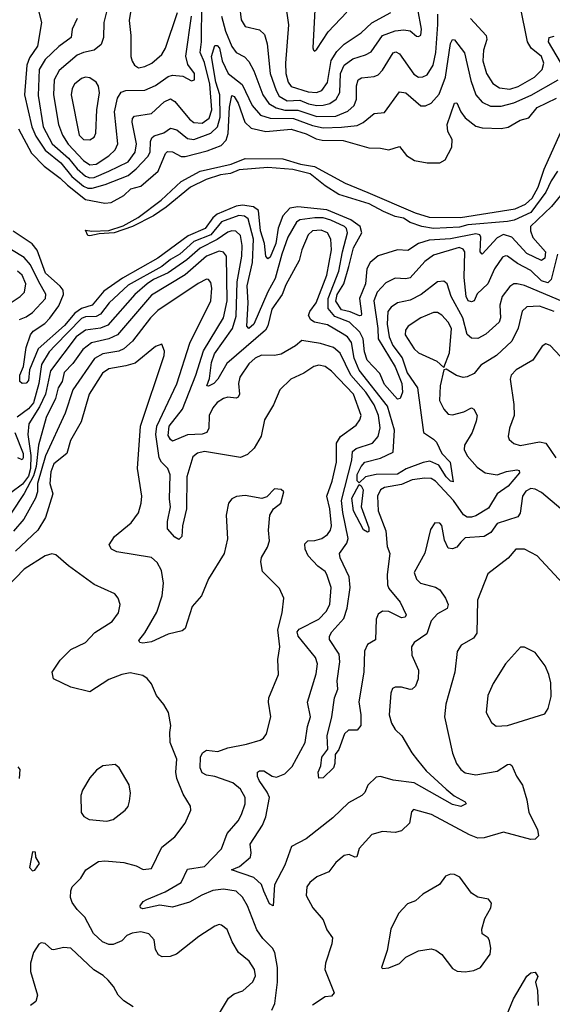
# Model space of a CAD drawing. Extents: x 2057697 to 2160550, y 827490 to 1016834.
# Tile 171 of 256: x 2139684 to 2142196, y 881241 to 885879. Entities that reach past the tile are written whole.
import ezdxf

# ---------------------------------------------------------------- set-up
doc = ezdxf.new("R2010")
doc.units = 0

msp = doc.modelspace()

# ---------------------------------------------------------------- linework, layer by layer
at = {"layer": '0CON20XD'}
for points in [[(2140720.5, 885945), (2140729, 885879), (2140747.3, 885847.3), (2140815, 885832), (2140838.7, 885808.7), (2140850.7, 885765), (2140865.6, 885625), (2140892.8, 885545), (2140908.4, 885518.4), (2140945, 885497.2), (2141005, 885499.2), (2141046.7, 885483.3), (2141085, 885474.6), (2141115, 885476.4), (2141147.1, 885485), (2141175.9, 885504.1), (2141194.5, 885535.5), (2141197.7, 885625), (2141215, 885664.7), (2141255, 885694.3), (2141315, 885712.8), (2141341.9, 885728.1), (2141395.4, 885804.6), (2141455, 885826.8), (2141495, 885831.2), (2141525.9, 885825.9), (2141555, 885801.4), (2141565, 885799.2), (2141575, 885806), (2141579.3, 885835), (2141544.3, 886025)], [(2140936.1, 885963.9), (2140952.2, 885855), (2140937.5, 885675), (2140939.5, 885625), (2140949.6, 885585), (2140965, 885563.7), (2141045, 885539.4), (2141083.8, 885536.2), (2141108.2, 885545), (2141135, 885583.1), (2141153.1, 885686.9), (2141180.2, 885729.8), (2141215, 885763.2), (2141295, 885816.6), (2141345, 885864.3), (2141435, 885913.3)], [(2139954.6, 885885), (2139931.5, 885835), (2139927.3, 885795), (2139868, 885752), (2139805, 885691.2), (2139776.7, 885645), (2139771.3, 885521.3), (2139795.2, 885375), (2139837.7, 885295), (2139915, 885226.8), (2139955, 885177.2), (2139995, 885141.6), (2140015, 885133.6), (2140035, 885135.9), (2140104.3, 885165.7), (2140195, 885210.2), (2140229, 885255), (2140235.6, 885295), (2140214.3, 885395.7), (2140216.8, 885413.2), (2140225.8, 885424.2), (2140305, 885437.5), (2140365, 885491.9), (2140395, 885506), (2140415, 885493.8), (2140485, 885410), (2140505, 885394.3), (2140545, 885391.9), (2140578.1, 885415), (2140589.9, 885455), (2140580, 885575), (2140555, 885676.7), (2140535.1, 885725), (2140541.8, 885775), (2140543, 885957)], [(2140098.2, 885935), (2140081.2, 885865), (2140080, 885795), (2140068, 885762), (2140035.7, 885735), (2139985, 885724.7), (2139955, 885711.2), (2139870.1, 885639.9), (2139846.9, 885595), (2139844.3, 885525.7), (2139867.6, 885385), (2139885.6, 885335), (2139912.6, 885292.6), (2139985, 885216), (2140015, 885195.2), (2140045, 885199.2), (2140105, 885237.4), (2140134.1, 885265.9), (2140146.2, 885295), (2140130.8, 885445), (2140145, 885508.6), (2140162, 885538), (2140185, 885545.9), (2140275, 885546.5), (2140325, 885569.2), (2140385, 885611.1), (2140405, 885617.1), (2140453.4, 885613.4), (2140495, 885590.8), (2140508.6, 885595), (2140509.1, 885625), (2140477.5, 885667.5), (2140466.9, 885706.9), (2140494.9, 885895)], [(2141075.4, 885925), (2141066.2, 885746.2), (2141070, 885735), (2141075, 885731.2), (2141085, 885740), (2141138.3, 885821.7), (2141226.2, 885915)], [(2141810.5, 885885), (2141883.3, 885805), (2141886.6, 885785), (2141870.8, 885735), (2141868, 885685), (2141885.8, 885625), (2141915, 885578.5), (2141947.4, 885557.4), (2141995, 885551.8), (2142035, 885564.2), (2142112.2, 885607.8), (2142148.4, 885645), (2142156, 885675), (2142144.3, 885705), (2142095.4, 885745.4), (2142079.1, 885775), (2142044.4, 885945.6)], [(2139774.7, 885915), (2139787.2, 885865), (2139767.6, 885755), (2139730.8, 885699.2), (2139717.9, 885665), (2139706.4, 885525), (2139741.4, 885375), (2139759.7, 885329.7), (2139804.2, 885265), (2139878.1, 885205), (2139930.6, 885140.6), (2139984.9, 885094.9), (2140005, 885085.4), (2140025.1, 885084.9), (2140087.7, 885102.3), (2140195, 885145.5), (2140234, 885176), (2140288.8, 885235), (2140299.1, 885255), (2140300.6, 885305), (2140307.3, 885322.7), (2140318, 885332), (2140363.5, 885346.5), (2140395, 885367.9), (2140425, 885360), (2140475, 885319.1), (2140504.8, 885314.8), (2140585, 885343.9), (2140616.7, 885375), (2140630.1, 885420.1), (2140627.6, 885525), (2140609, 885585), (2140589.3, 885705), (2140605, 885757.1), (2140615, 885756.9), (2140626.4, 885745), (2140639.5, 885685), (2140667.4, 885625), (2140733.5, 885573.5), (2140781, 885475), (2140819.5, 885429.5), (2140864.9, 885414.9), (2140975, 885413.4), (2141065, 885380.6), (2141115, 885369.2), (2141202.1, 885372.1), (2141275, 885380.6), (2141304.5, 885395.5), (2141355, 885436.9), (2141405, 885441.9), (2141475, 885539.4), (2141505, 885534.6), (2141575, 885473.6), (2141597.4, 885472.6), (2141625, 885485.4), (2141662, 885528), (2141692.2, 885607.8), (2141715, 885766.7), (2141725, 885786.2), (2141735, 885784.2), (2141782.4, 885722.4), (2141812.1, 885592.1), (2141835, 885524.5), (2141865, 885490.3), (2141905, 885472.4), (2141955, 885471.5), (2142015, 885488.1), (2142096.4, 885523.6), (2142222.7, 885595)], [(2140206.1, 885915), (2140200.8, 885875), (2140207.9, 885805), (2140208, 885705), (2140213.9, 885683.9), (2140226.2, 885665), (2140245, 885652.9), (2140275, 885658.1), (2140307.1, 885675), (2140353.8, 885715), (2140371.4, 885745), (2140427.6, 885912.4)], [(2140635, 885895.8), (2140654.4, 885825), (2140685, 885752.7), (2140705, 885723.9), (2140743.7, 885703.7), (2140765, 885681.5), (2140788.2, 885638.2), (2140831.3, 885525), (2140858.3, 885485), (2140893.6, 885463.6), (2140935, 885453.6), (2140995, 885453.3), (2141085, 885423.4), (2141174.9, 885425.1), (2141232.2, 885447.8), (2141261.7, 885475), (2141272.3, 885505), (2141272.4, 885567.6), (2141280.9, 885595), (2141296.2, 885605), (2141355, 885610.7), (2141375, 885618.8), (2141395, 885640.9), (2141445, 885722.9), (2141457.6, 885727.6), (2141475, 885718.2), (2141542.9, 885622.9), (2141565, 885608.3), (2141585, 885609.1), (2141605, 885619.3), (2141634.7, 885664.7), (2141646.2, 885723.8), (2141656.2, 885856.2), (2141655.2, 885905)], [(2142235, 885678.5), (2142177.3, 885775), (2142180.8, 885795), (2142205, 885801.5)], [(2140015, 885312.7), (2140034.7, 885325.3), (2140043.8, 885345), (2140047.6, 885455), (2140060.2, 885535), (2140055.2, 885565.2), (2140044.3, 885584.3), (2140015, 885604.6), (2139995, 885608), (2139975, 885601.8), (2139941.8, 885575), (2139931.4, 885555), (2139927.2, 885525), (2139963.8, 885335), (2139985, 885314.1), (2140015, 885312.7)], [(2139678.4, 885365), (2139740, 885250), (2139799.1, 885189.1), (2139875, 885133), (2139909, 885099), (2139995, 885032), (2140085, 885014.6), (2140115, 885018.5), (2140175, 885050.7), (2140207.6, 885082.4), (2140255, 885095.4), (2140336.9, 885165), (2140371.8, 885248.2), (2140381.7, 885258.3), (2140405, 885255.8), (2140445, 885235.3), (2140465, 885234.7), (2140568.9, 885261.1), (2140634.2, 885285.8), (2140658.3, 885311.7), (2140667.6, 885342.4), (2140673.8, 885466.2), (2140685, 885521.4), (2140695, 885517.9), (2140715, 885485.4), (2140746, 885396), (2140775, 885367.5), (2140845, 885351.7), (2140965, 885363.3), (2141035, 885341.1), (2141082.1, 885317.9), (2141110.9, 885310.9), (2141210.2, 885310.2), (2141330, 885275), (2141385, 885274), (2141424.6, 885265.4), (2141475, 885282), (2141508.7, 885238.7), (2141545.7, 885215.7), (2141605.4, 885204.6), (2141665, 885204.6), (2141690.4, 885219.6), (2141721.3, 885278.7), (2141723.5, 885315), (2141703.1, 885353.1), (2141699.6, 885385), (2141735, 885485.8), (2141745, 885487.5), (2141764, 885445), (2141785, 885416.2), (2141835, 885377.5), (2141865, 885369.6), (2141955, 885366.8), (2141988, 885372), (2142043.6, 885406.4), (2142085, 885417.1), (2142124.5, 885465), (2142215, 885510)], [(2142219.6, 885165), (2142190, 885120), (2142165, 885066), (2142095, 884971.5), (2142016.2, 884935), (2141985, 884927.8), (2141796.8, 884913.2), (2141757.5, 884902.5), (2141634.8, 884894.8), (2141580, 884905), (2141525, 884923.1), (2141493.7, 884943.7), (2141455, 884951.9), (2141400, 884975), (2141331.4, 885011.4), (2141188.8, 885055), (2141125, 885095.8), (2141053.2, 885153.2), (2140972.7, 885172.7), (2140855, 885182.7), (2140718.3, 885171.7), (2140677.5, 885155), (2140631.3, 885148.7), (2140563, 885127), (2140489.4, 885090.6), (2140375, 884996), (2140315.8, 884955), (2140216.7, 884905), (2140130, 884875), (2140059.3, 884870.7), (2140015, 884861.2), (2140005, 884862.5), (2139995, 884887.5), (2140025, 884882.5), (2140103.9, 884886.1), (2140172.3, 884907.7), (2140242.4, 884947.6), (2140351.8, 885028.2), (2140445, 885116.7), (2140535, 885165.3), (2140680.9, 885199.1), (2140747.5, 885225), (2140925, 885224.3), (2141008.2, 885198.2), (2141075, 885188.2), (2141218.7, 885108.7), (2141325.6, 885065.6), (2141549.6, 884969.6), (2141615, 884948.8), (2141762.4, 884947.6), (2142021.4, 884988.6), (2142069.7, 885010.3), (2142100.9, 885039.1), (2142129.4, 885090.6), (2142157.5, 885175), (2142235, 885345.5)], [(2142235, 885050.4), (2142191.4, 884998.6), (2142092.9, 884905), (2142092.3, 884885), (2142103.3, 884853.3), (2142163.2, 884785), (2142159.8, 884755), (2142145, 884744.2), (2142075, 884777.8), (2142005, 884854), (2141965, 884867.6), (2141935, 884851.2), (2141864.6, 884774.6), (2141856.2, 884786.2), (2141859, 884855), (2141853.8, 884865), (2141835, 884869.7), (2141715, 884847.3), (2141615, 884840.7), (2141565.5, 884825), (2141515, 884792), (2141465, 884794.4), (2141375, 884766.6), (2141336.4, 884735), (2141321, 884705), (2141314.1, 884635), (2141286.4, 884565), (2141296.4, 884493.6), (2141294.5, 884485.5), (2141286.4, 884483.6), (2141242.7, 884502.7), (2141201.8, 884511.8), (2141175, 884552.5), (2141181.1, 884585), (2141212, 884635), (2141235.8, 884715.8), (2141257.9, 884805), (2141297.5, 884875), (2141289.7, 884905), (2141246.4, 884936.4), (2141132.7, 884982.7), (2140995, 884997.6), (2140958.2, 884991.8), (2140925.2, 884955), (2140903, 884897), (2140892.5, 884825), (2140865, 884760), (2140855, 884753.2), (2140844.8, 884764.8), (2140837.9, 884825), (2140820.3, 884885), (2140810.8, 884980.8), (2140787.3, 884997.3), (2140735, 885004.9), (2140705, 885000.8), (2140615, 884962.9), (2140594.5, 884945.5), (2140559.1, 884895), (2140478.9, 884861.1), (2140335, 884755.2), (2140168.8, 884661.2), (2140080.2, 884599.8), (2140025.2, 884535), (2139975, 884518.1), (2139943.8, 884496.2), (2139895, 884439.3), (2139771.7, 884328.3), (2139730.3, 884229.7), (2139725, 884179.2), (2139715, 884167.1), (2139695.8, 884165.8), (2139684.5, 884174.5), (2139684.6, 884205), (2139701.5, 884245), (2139714.3, 884335), (2139734.3, 884395), (2139748.4, 884411.6), (2139802.4, 884447.6), (2139826.6, 884473.4), (2139869, 884531), (2139890.4, 884585), (2139888.4, 884605), (2139875, 884624.2), (2139806.2, 884685), (2139767.1, 884792.9), (2139743.4, 884823.4), (2139653.5, 884883.5)], [(2142220, 884775), (2142190.4, 884655), (2142175, 884639.2), (2142145, 884648.4), (2142095, 884697.3), (2142030.9, 884730.9), (2141985, 884765.4), (2141975, 884767.3), (2141960.1, 884759.9), (2141923.8, 884706.2), (2141891.1, 884635), (2141842.1, 884587.9), (2141827.7, 884555), (2141815, 884549.5), (2141799.6, 884555), (2141788.8, 884575), (2141779.5, 884665), (2141782.6, 884785), (2141775, 884797.4), (2141755.8, 884805.8), (2141635, 884770.6), (2141595, 884739.3), (2141525, 884663.7), (2141505, 884658.9), (2141455, 884662), (2141411.1, 884638.9), (2141370.6, 884595), (2141354.5, 884555.5), (2141373.4, 884425), (2141374.3, 884375), (2141455, 884244.6), (2141486.4, 884165), (2141488.6, 884125), (2141478, 884095), (2141465, 884091.8), (2141405, 884161.2), (2141381.9, 884211.9), (2141322.8, 884275), (2141310.9, 884315), (2141304.1, 884375), (2141287.5, 884407.5), (2141238.6, 884455), (2141170.9, 884480.9), (2141138.5, 884518.5), (2141138.6, 884565), (2141188.8, 884695), (2141205.6, 884785), (2141230.7, 884875), (2141225.7, 884895), (2141215.6, 884905), (2141151.2, 884935), (2141115, 884945.3), (2141075.8, 884945.8), (2141005, 884936.7), (2140990, 884925), (2140948.9, 884855), (2140919.8, 884775), (2140889.6, 884660.4), (2140855, 884596.7), (2140789, 884445), (2140765, 884424.6), (2140755.4, 884435.4), (2140761, 884545), (2140756.2, 884625), (2140782.4, 884735), (2140787.4, 884845), (2140761, 884941), (2140745, 884954.2), (2140717.4, 884957.4), (2140635, 884927.4), (2140585, 884866.4), (2140505, 884834), (2140440, 884775), (2140395, 884749.5), (2140355, 884715.8), (2140195, 884628), (2140106.1, 884545), (2140065, 884491.2), (2140045, 884480.9), (2139995, 884480), (2139975, 884471.8), (2139851.5, 884345), (2139823.4, 884315), (2139787.7, 884255), (2139774.3, 884165), (2139749.7, 884075), (2139725, 884045.4), (2139672.9, 884007.1)], [(2142285.4, 884534.6), (2142065, 884627.1), (2142030, 884635), (2142015, 884634.1), (2141995, 884622.5), (2141959.6, 884575), (2141947.7, 884535), (2141950.7, 884475), (2141944.7, 884455), (2141882, 884398), (2141845, 884377.2), (2141815, 884379.4), (2141795, 884395.4), (2141773.5, 884475), (2141718.1, 884575), (2141699.5, 884635), (2141685, 884647.8), (2141655, 884643.5), (2141577.3, 884585), (2141525, 884557.1), (2141465, 884544.6), (2141435.6, 884524.4), (2141420, 884505), (2141416.3, 884445), (2141426.3, 884385), (2141444.2, 884345), (2141487, 884287), (2141511.4, 884215), (2141559.5, 884145), (2141588.5, 883935), (2141635, 883903.5), (2141649.4, 883889.4), (2141675.4, 883835), (2141714.7, 883795), (2141728.1, 883701.9), (2141715, 883705.7), (2141695, 883725.4), (2141660.1, 883780.1), (2141618.8, 883798.8), (2141587.2, 883792.8), (2141507.3, 883762.7), (2141465, 883738.3), (2141365, 883736.8), (2141314.2, 883725.8), (2141285, 883697.1), (2141275, 883706.5), (2141275, 883736.2), (2141293.9, 883775), (2141311.4, 883795), (2141386.1, 883813.9), (2141445, 883841.8), (2141451, 883945), (2141418.8, 884058.8), (2141285, 884227.7), (2141261.8, 884285), (2141248.3, 884358.3), (2141229.7, 884385), (2141205, 884401.3), (2141135, 884441), (2141073.6, 884453.6), (2141057.3, 884465), (2141046.4, 884485), (2141052.2, 884505), (2141082.9, 884545), (2141132.4, 884675), (2141154.2, 884795), (2141151.7, 884845), (2141136.2, 884875), (2141105, 884888), (2141065.2, 884884.8), (2141044.2, 884865.8), (2141014.2, 884795), (2141001.6, 884745), (2140939.6, 884630.4), (2140921.6, 884585), (2140873.6, 884515), (2140853.7, 884436.3), (2140843.4, 884416.6), (2140660.9, 884259.1), (2140618.8, 884185), (2140599.6, 884165), (2140575, 884152.1), (2140566.2, 884155), (2140578.7, 884188.7), (2140589.4, 884265), (2140603.3, 884305), (2140687.5, 884425), (2140705, 884482.9), (2140709.3, 884645), (2140731.5, 884765), (2140733.5, 884815), (2140725, 884862.5), (2140703.1, 884883.1), (2140685, 884885.2), (2140665, 884878.3), (2140616, 884844), (2140535, 884802.2), (2140471.9, 884748.1), (2140385, 884686.4), (2140315, 884655.1), (2140285, 884634.3), (2140227.7, 884585), (2140099.3, 884440.7), (2140065, 884426.3), (2139995, 884416.7), (2139951.1, 884385), (2139829.1, 884225), (2139805.4, 884114.6), (2139776.9, 884055), (2139727.2, 883975), (2139722.5, 883925), (2139736.2, 883826.2), (2139734.4, 883765), (2139725, 883728.5), (2139698.1, 883691.9), (2139585, 883610.3)], [(2141395, 883092.7), (2141375, 883078.2), (2141364.7, 883055), (2141362.5, 882957.5), (2141325, 882935.5), (2141310, 882905), (2141307.1, 882805), (2141283.3, 882666.7), (2141293.3, 882605), (2141292.7, 882555), (2141275, 882532.5), (2141235, 882533.1), (2141216.4, 882515), (2141189.1, 882440.9), (2141171.7, 882418.3), (2141170.9, 882375), (2141164.5, 882355), (2141115, 882308.2), (2141095, 882306), (2141091.2, 882335), (2141104.6, 882365), (2141108.9, 882405), (2141137.4, 882442.6), (2141133.5, 882506.5), (2141156.4, 882595), (2141168.3, 882685), (2141184.4, 882725.6), (2141181.9, 882765), (2141194, 882855), (2141190.2, 882890.2), (2141145, 882958.8), (2141145.3, 882975), (2141156.1, 882995), (2141212.3, 883057.7), (2141227.8, 883107.8), (2141242.1, 883205), (2141237.5, 883255), (2141195, 883344.4), (2141192.2, 883365), (2141226.1, 883413.9), (2141232.9, 883435), (2141207.8, 883557.8), (2141202.3, 883615), (2141250.5, 883805), (2141252.9, 883845), (2141270.2, 883859.8), (2141348.5, 883885), (2141375, 883915.6), (2141383.9, 883956.1), (2141376.3, 884015), (2141356.2, 884065), (2141316.9, 884125), (2141246.3, 884205), (2141195, 884308.7), (2141164.5, 884335), (2141103, 884353), (2141015, 884367.2), (2140985, 884342.9), (2140916.5, 884303.5), (2140885, 884296.9), (2140825, 884298.6), (2140795, 884284.7), (2140765, 884257.7), (2140721.9, 884195), (2140715.8, 884165), (2140720.4, 884115), (2140715, 884101.4), (2140705, 884096.5), (2140665, 884100.6), (2140645, 884095.3), (2140615, 884075.3), (2140595, 884050), (2140577.2, 884015), (2140575.5, 883955), (2140566.7, 883935), (2140543.9, 883926.1), (2140475, 883924.2), (2140405, 883894.5), (2140395, 883900.8), (2140385, 883920), (2140389.7, 883965), (2140452.5, 884045), (2140514.8, 884205), (2140550.3, 884319.7), (2140644.8, 884475), (2140661.8, 884555), (2140658.8, 884765), (2140645, 884784), (2140625, 884788), (2140565, 884764.5), (2140465, 884677.9), (2140305, 884581.1), (2140145.3, 884394.7), (2140105, 884376.2), (2140022.8, 884357.2), (2139981.1, 884325), (2139935, 884259.7), (2139893.3, 884216.7), (2139884.4, 884175), (2139865.8, 884144.2), (2139852.4, 884095), (2139809.6, 884005), (2139772.1, 883875), (2139761.9, 883775), (2139749.3, 883730.7), (2139705, 883647.6), (2139644.4, 883555)], [(2139683, 884467), (2139715, 884478.9), (2139745, 884499.2), (2139806.2, 884565), (2139806.6, 884586.6), (2139774.4, 884645), (2139735, 884723.7), (2139705, 884759.6), (2139645, 884795.6)], [(2139615, 884528.8), (2139686.4, 884575), (2139707.2, 884595), (2139713.3, 884635), (2139695.2, 884675), (2139673.8, 884695)], [(2141001.4, 883008.6), (2141095, 883055.4), (2141129.2, 883090.8), (2141146.3, 883125), (2141152.9, 883205), (2141133.2, 883265), (2141125, 883279.2), (2141090.4, 883305), (2141043.9, 883353.9), (2141029.6, 883385), (2141029.1, 883410.9), (2141042.5, 883425), (2141075.5, 883425.5), (2141109.4, 883435), (2141135, 883453.9), (2141150.3, 883475), (2141154.3, 883495.7), (2141147.2, 883575), (2141133.2, 883635), (2141158.4, 883705), (2141178.7, 883795), (2141177.7, 883885), (2141196.7, 883915), (2141270.2, 883969.8), (2141288.7, 883995), (2141294.2, 884015), (2141258.3, 884115), (2141155, 884223.3), (2141124.4, 884245), (2141095, 884252.5), (2141070.6, 884245), (2141024.4, 884214.4), (2140962.5, 884185), (2140910.9, 884135), (2140881.5, 884065), (2140839.1, 883995), (2140823.1, 883916.9), (2140789.1, 883860.9), (2140758.5, 883831.5), (2140725, 883817.5), (2140555.2, 883844.8), (2140522.7, 883837.3), (2140500.2, 883819.8), (2140473, 883725), (2140471.4, 883575), (2140451.1, 883495), (2140448.6, 883445), (2140435, 883430.8), (2140415, 883440.8), (2140380.4, 883480.4), (2140380.4, 883515), (2140395.5, 883584.5), (2140390.9, 883620.9), (2140393.8, 883735), (2140382.2, 883765), (2140352.2, 883795), (2140341.4, 883815), (2140326.8, 883925), (2140331.6, 883965), (2140425, 884164.4), (2140486.1, 884355), (2140585.1, 884554.9), (2140590.5, 884615), (2140585, 884640.8), (2140575, 884655.5), (2140565, 884656.9), (2140525, 884635.7), (2140335, 884509.5), (2140300.7, 884475), (2140215.8, 884365), (2140175, 884328.6), (2140151.7, 884318.3), (2140075.4, 884304.6), (2140036.4, 884283.6), (2139934.2, 884135.8), (2139898.1, 884025), (2139806.2, 883825), (2139768.5, 883695), (2139767.3, 883655), (2139758.5, 883625), (2139703, 883527), (2139655, 883470.5)], [(2142205, 884504.3), (2142135, 884529.5), (2142075, 884526.9), (2142053.3, 884506.7), (2142035.4, 884425.4), (2142005, 884365.5), (2141932.3, 884297.7), (2141858.8, 884251.2), (2141827.9, 884212.1), (2141795, 884196.4), (2141775, 884194), (2141743.7, 884203.7), (2141695, 884232.5), (2141685, 884230), (2141666.9, 884155), (2141664.1, 884085), (2141683.8, 884045), (2141705, 884021.5), (2141725, 884017.3), (2141777.9, 884032.1), (2141815, 884050), (2141825, 884044.2), (2141841.2, 884015), (2141837.4, 883987.4), (2141817.5, 883935), (2141781.8, 883875), (2141780.5, 883855), (2141794.5, 883825), (2141842, 883772), (2141878.5, 883745), (2141935, 883735.9), (2141979.2, 883750.8), (2142028.2, 883758.2), (2142040, 883755), (2142040.8, 883745), (2141987.9, 883682.1), (2141935.3, 883645), (2141895, 883577.8), (2141835, 883541.6), (2141815, 883536.1), (2141795, 883536.5), (2141776.4, 883546.4), (2141729.6, 883615), (2141645, 883704.8), (2141625, 883717.8), (2141595, 883720), (2141535, 883712.1), (2141485, 883689.4), (2141405, 883676.1), (2141385.2, 883664.8), (2141371.2, 883635), (2141374, 883565), (2141411.1, 883471.1), (2141417.5, 883397.5), (2141429.7, 883365), (2141416.3, 883266.3), (2141417.8, 883217.8), (2141425, 883200.5), (2141478.7, 883135), (2141506.7, 883075), (2141502.5, 883065), (2141485, 883061.1), (2141425, 883091.4), (2141395, 883092.7)], [(2141685, 884240), (2141710.5, 884309.5), (2141719.8, 884425), (2141705, 884454.6), (2141675, 884487.3), (2141655, 884499.4), (2141635, 884499.4), (2141575, 884474.7), (2141516.7, 884435), (2141503, 884417), (2141502.4, 884395), (2141545, 884328.9), (2141565, 884309.5), (2141650.5, 884270.5), (2141685, 884240)], [(2140543.6, 881755), (2140485, 881722.5), (2140405, 881699.5), (2140345, 881708.4), (2140265, 881690.5), (2140254.2, 881695), (2140252.2, 881705), (2140265.7, 881725), (2140282.9, 881735), (2140369.7, 881770.3), (2140445.6, 881814.4), (2140475, 881877.8), (2140555, 881889.6), (2140635, 881973.1), (2140661.8, 882045), (2140713.8, 882105), (2140730.8, 882135), (2140746.7, 882185), (2140746.7, 882215), (2140725, 882254.5), (2140689.4, 882285), (2140605, 882313.9), (2140565, 882321.2), (2140545, 882332.2), (2140534.7, 882355), (2140536.7, 882405), (2140546.5, 882425), (2140565, 882438.3), (2140618.6, 882431.4), (2140665, 882448.8), (2140753.6, 882466.4), (2140818, 882485), (2140834.5, 882495.5), (2140847.5, 882515), (2140867.8, 882595), (2140856.7, 882665), (2140859.1, 882685), (2140904.5, 882795), (2140902.1, 882865), (2140910.3, 882925), (2140901.3, 883005), (2140921.8, 883085), (2140929.5, 883155), (2140909.2, 883199.2), (2140829.8, 883279.8), (2140821.8, 883325), (2140824.6, 883345.4), (2140852.2, 883395), (2140861.5, 883425), (2140856.7, 883475), (2140864.2, 883545), (2140881.2, 883575), (2140915, 883601.2), (2140930, 883655), (2140916.4, 883666.4), (2140885, 883668.8), (2140849.1, 883630.9), (2140825.6, 883624.4), (2140747.4, 883637.4), (2140706.8, 883633.2), (2140685, 883622), (2140668.7, 883601.3), (2140657.5, 883545), (2140664.4, 883434.4), (2140648.2, 883365), (2140574.7, 883245.3), (2140542.2, 883165), (2140496.7, 883115), (2140465, 883012), (2140450, 883000), (2140385, 882984.6), (2140305, 882948.9), (2140265, 882942.2), (2140250, 882945), (2140246, 882955), (2140275, 882991.4), (2140331.5, 883088.5), (2140355.2, 883164.8), (2140362.5, 883225), (2140353.3, 883285), (2140332.3, 883322.3), (2140305, 883345.5), (2140141.7, 883371.7), (2140117.1, 883385), (2140105.6, 883405), (2140130.5, 883445), (2140210.4, 883509.6), (2140243.6, 883556.4), (2140257.7, 883602.3), (2140260.4, 883635), (2140240, 883765), (2140253.7, 883963.7), (2140365, 884296.7), (2140367.1, 884317.1), (2140355, 884350), (2140325, 884339.4), (2140228.1, 884261.9), (2140185, 884248), (2140105.2, 884234.8), (2140075, 884214.1), (2140011.9, 884115), (2139974.2, 883985), (2139923.8, 883896.2), (2139906.5, 883835), (2139845, 883787.3), (2139830.5, 883749.5), (2139826.8, 883695), (2139840, 883645), (2139805.2, 883534.8), (2139769.3, 883475), (2139664.7, 883375)], [(2142235, 884292.7), (2142185, 884344.2), (2142165, 884352.5), (2142148.3, 884341.7), (2142104.7, 884275.3), (2142025, 884229.6), (2142002.1, 884205), (2141996.4, 884185), (2142014.2, 884065.8), (2142015.4, 884014.6), (2141993.3, 883955), (2141987.5, 883915), (2141992.1, 883902.1), (2142015, 883883.3), (2142043.9, 883873.9), (2142135, 883890), (2142165, 883884.4), (2142213.1, 883815)], [(2139661.7, 883935), (2139700.2, 883835), (2139701, 883815), (2139695, 883805.4), (2139675, 883814.8)], [(2142235.3, 883575), (2142145, 883651.5), (2142115, 883668.3), (2142095, 883671), (2142071.3, 883658.7), (2142055.9, 883635), (2142044.7, 883555.3), (2142032.5, 883537.5), (2141935, 883505.3), (2141905.9, 883464.1), (2141875, 883445.3), (2141785, 883437.8), (2141765, 883418.1), (2141745, 883394.6), (2141725, 883386.9), (2141705, 883389.4), (2141687.4, 883427.4), (2141675, 883496.7), (2141665, 883508), (2141641.2, 883508.8), (2141621.7, 883478.3), (2141595, 883366.7), (2141544.5, 883275.5), (2141555, 883243.8), (2141574, 883225), (2141645, 883205.4), (2141665, 883192.9), (2141692.5, 883155), (2141704.5, 883125), (2141700.6, 883105), (2141655, 883080.7), (2141625, 883047.7), (2141603.3, 882986.7), (2141544.4, 882945), (2141531.5, 882925), (2141532.9, 882885), (2141564.6, 882814.6), (2141563.8, 882775), (2141550.8, 882739.2), (2141535, 882725.5), (2141525, 882724.6), (2141485, 882735.5), (2141454.5, 882735.5), (2141442, 882728), (2141433.7, 882706.3), (2141426.7, 882605), (2141436.7, 882565), (2141454.3, 882535), (2141486.7, 882505), (2141533.3, 882425), (2141560.8, 882390.8), (2141601, 882341), (2141694.5, 882254.5), (2141733, 882223), (2141784.4, 882195), (2141790, 882185), (2141765, 882172.6), (2141725, 882182), (2141545, 882284), (2141445, 882297.2), (2141385.4, 882314.6), (2141365, 882311.5), (2141326, 882274), (2141311.2, 882238.8), (2141297.1, 882225), (2141235, 882190), (2141160.2, 882119.8), (2141035, 882020.6), (2140965.5, 881984.5), (2140934.2, 881895.8), (2140885.5, 881804.5), (2140878.8, 881705), (2140862.7, 881715), (2140835, 881774), (2140824.6, 881805), (2140788.1, 881838.1), (2140682.5, 881875), (2140720.2, 881889.8), (2140771.8, 881935), (2140775.9, 881955), (2140771.6, 881995), (2140829, 882085), (2140844.2, 882125), (2140861.5, 882215), (2140851.2, 882241.2), (2140813.6, 882295), (2140805.3, 882315), (2140805.6, 882335), (2140815, 882341.5), (2140835, 882340.3), (2140875, 882315.4), (2140895, 882311.3), (2140935, 882327.5), (2140968.3, 882361.7), (2141030, 882475), (2141040.8, 882549.2), (2141055.9, 882595), (2141040.8, 882665), (2141082.7, 882797.3), (2141089.2, 882845), (2141078.5, 882875), (2140997, 882975), (2140992.6, 882995), (2141001.4, 883008.6)], [(2141325, 883465.8), (2141305, 883475.6), (2141257.8, 883565), (2141250.2, 883625), (2141285, 883690), (2141295, 883683.6), (2141303.4, 883665), (2141294.6, 883585), (2141331.2, 883485), (2141331.2, 883468.8), (2141325, 883465.8)], [(2142245, 883223.1), (2142125, 883354.2), (2142065, 883384.4), (2142024.2, 883385), (2141986.9, 883343.1), (2141891.5, 883268.5), (2141842.5, 883145), (2141840, 882990), (2141823.6, 882966.4), (2141766.4, 882933.6), (2141746.6, 882903.4), (2141736.5, 882805), (2141693.8, 882655), (2141687.8, 882595), (2141725.7, 882424.3), (2141743.8, 882375), (2141765, 882346.7), (2141785, 882331.5), (2141835, 882321.5), (2141935, 882339.2), (2141985, 882370.6), (2141995, 882372.5), (2142005, 882366), (2142026.2, 882316.2), (2142055, 882273.8), (2142075.4, 882205), (2142084.6, 882145), (2142126.7, 882065), (2142130.8, 882035), (2142115, 882018.6), (2142095, 882018.2), (2141965, 882051.5), (2141874.6, 882025.4), (2141845, 882023.5), (2141805, 882038.9), (2141625.8, 882135), (2141540.8, 882159.2), (2141531.9, 882148.1), (2141522, 882095), (2141485, 882058.8), (2141455, 882050.8), (2141395, 882055.8), (2141345, 882040.8), (2141284.7, 881975.3), (2141273.6, 881936.4), (2141265, 881934), (2141237.4, 881947.4), (2141215, 881941.9), (2141175, 881909.2), (2141142.5, 881865), (2141085, 881841.4), (2141052, 881815), (2141037.5, 881795), (2141035, 881753.8), (2141066.5, 881695), (2141115, 881639.2), (2141132.6, 881592.6), (2141158.6, 881555), (2141155.7, 881525.7), (2141126.2, 881435), (2141123.8, 881405), (2141166.9, 881295), (2141155, 881280), (2141125, 881275.8), (2141065, 881237.5)], [(2140616.3, 881183.7), (2140669.4, 881270.6), (2140695, 881290), (2140737.1, 881305), (2140783.3, 881346.7), (2140795.4, 881375), (2140791.5, 881405), (2140766.2, 881445), (2140715.3, 881485.3), (2140685.4, 881535), (2140663.1, 881593.1), (2140635, 881614.4), (2140625, 881617.1), (2140605, 881608.6), (2140528.7, 881561.3), (2140422.9, 881477.1), (2140393.7, 881466.3), (2140355.5, 881465.5), (2140339.2, 881475), (2140325, 881500), (2140318.8, 881545), (2140292.4, 881572.4), (2140255, 881581.8), (2140214.1, 881575.9), (2140189.2, 881565), (2140165, 881540.8), (2140125, 881523.3), (2140105, 881523.3), (2140075, 881535.5), (2140031.5, 881575), (2139991.3, 881651.3), (2139955, 881687.3), (2139931.3, 881721.3), (2139924, 881745), (2139925.3, 881775), (2139932, 881795), (2139972.9, 881835), (2139996.2, 881875), (2140055, 881914.6), (2140085, 881917.6), (2140175, 881909.7), (2140232.9, 881892.9), (2140265.8, 881875.8), (2140305, 881880.8), (2140355, 881980.8), (2140415, 882030), (2140464, 882095), (2140490.8, 882155), (2140490, 882175), (2140455, 882231.2), (2140424.6, 882305), (2140420.4, 882335), (2140424.5, 882395.5), (2140393.6, 882475), (2140392, 882522), (2140397.1, 882555), (2140385.8, 882615), (2140363.6, 882653.6), (2140328.9, 882695), (2140305, 882751.2), (2140285.4, 882775.4), (2140265, 882789.4), (2140205, 882802.9), (2140165, 882794.3), (2140105, 882771.1), (2140015, 882712.5), (2139925.4, 882735.4), (2139844.3, 882775), (2139837.1, 882805), (2139875, 882861.4), (2139925, 882911.9), (2139995, 882945.7), (2140037.7, 882992.3), (2140120, 883045), (2140149.4, 883085), (2140158.6, 883125), (2140149.2, 883155), (2140132, 883175), (2140035, 883218.1), (2139915, 883305.8), (2139855, 883358.8), (2139835, 883362.9), (2139805, 883353.3), (2139705, 883290.8), (2139578.7, 883161.3)], [(2141930.6, 882550.6), (2141985, 882554.5), (2142160.7, 882609.3), (2142176, 882634), (2142189.7, 882690.3), (2142188.9, 882755), (2142180, 882795), (2142161.9, 882835), (2142115, 882898.8), (2142065, 882923.3), (2142045, 882923.3), (2141975.5, 882844.5), (2141917.6, 882752.4), (2141891.4, 882695), (2141884.5, 882615), (2141909.3, 882569.3), (2141930.6, 882550.6)], [(2139675, 882360), (2139685, 882346.7), (2139681.9, 882305)], [(2140095, 882104.2), (2140125, 882112), (2140181.2, 882155), (2140195, 882173.3), (2140202.5, 882197.5), (2140207.1, 882235), (2140200, 882275), (2140153.3, 882355), (2140135, 882370), (2140076.1, 882363.9), (2140046.1, 882343.9), (2140015, 882307.5), (2139980.3, 882249.7), (2139972, 882225), (2139973.8, 882145), (2139986.1, 882126.1), (2140011.7, 882111.7), (2140095, 882104.2)], [(2139745, 881870), (2139755, 881872.5), (2139777.5, 881905), (2139760, 881935), (2139758.3, 881958.3), (2139745, 881960), (2139730, 881885), (2139745, 881870)], [(2141785, 881394.2), (2141825, 881400), (2141856.7, 881415), (2141902, 881478), (2141905.5, 881505), (2141900, 881540), (2141894, 881554), (2141865, 881572.5), (2141864, 881595), (2141878, 881645), (2141906.2, 881695), (2141908.3, 881718.3), (2141895, 881736.7), (2141845, 881746), (2141814.5, 881764.5), (2141759.4, 881839.4), (2141735, 881852.5), (2141715, 881854.2), (2141692, 881845), (2141663.8, 881805), (2141585, 881760), (2141551.2, 881728.8), (2141513.3, 881715), (2141471.2, 881668.8), (2141434.2, 881595), (2141416.7, 881495), (2141390, 881415), (2141395, 881410), (2141425, 881412.5), (2141475, 881433.8), (2141505, 881463.8), (2141565, 881493.8), (2141625, 881502.5), (2141646.1, 881496.1), (2141675, 881476.2), (2141725, 881410), (2141747.7, 881397.7), (2141785, 881394.2)], [(2140873.8, 881213.8), (2140886.5, 881245), (2140899.7, 881345), (2140900, 881415), (2140886.6, 881485), (2140875.6, 881505.6), (2140831, 881551), (2140802.4, 881592.4), (2140758.1, 881705), (2140735.5, 881745.5), (2140705, 881774.7), (2140645, 881783.7), (2140595, 881777.1), (2140543.6, 881755)], [(2140218.6, 881228.6), (2140175, 881257.1), (2140148.6, 881285), (2140127.1, 881325), (2140100.8, 881355), (2140077.3, 881377.3), (2140034, 881404), (2139925, 881505.7), (2139890.5, 881509.5), (2139845, 881497.5), (2139835, 881500), (2139805, 881528), (2139785, 881530), (2139773.8, 881525), (2139750, 881485), (2139735.8, 881435), (2139735.8, 881395), (2139767.8, 881285), (2139760.8, 881255), (2139735, 881235.7)], [(2141955, 881125.5), (2142012.3, 881267.7), (2142075, 881373.3), (2142095, 881390), (2142115, 881393.3), (2142127.5, 881372.5), (2142116, 881345), (2142126, 881306), (2142129.2, 881235)]]:
    msp.add_lwpolyline(points, dxfattribs=at)

doc.saveas('drawing.dxf')
